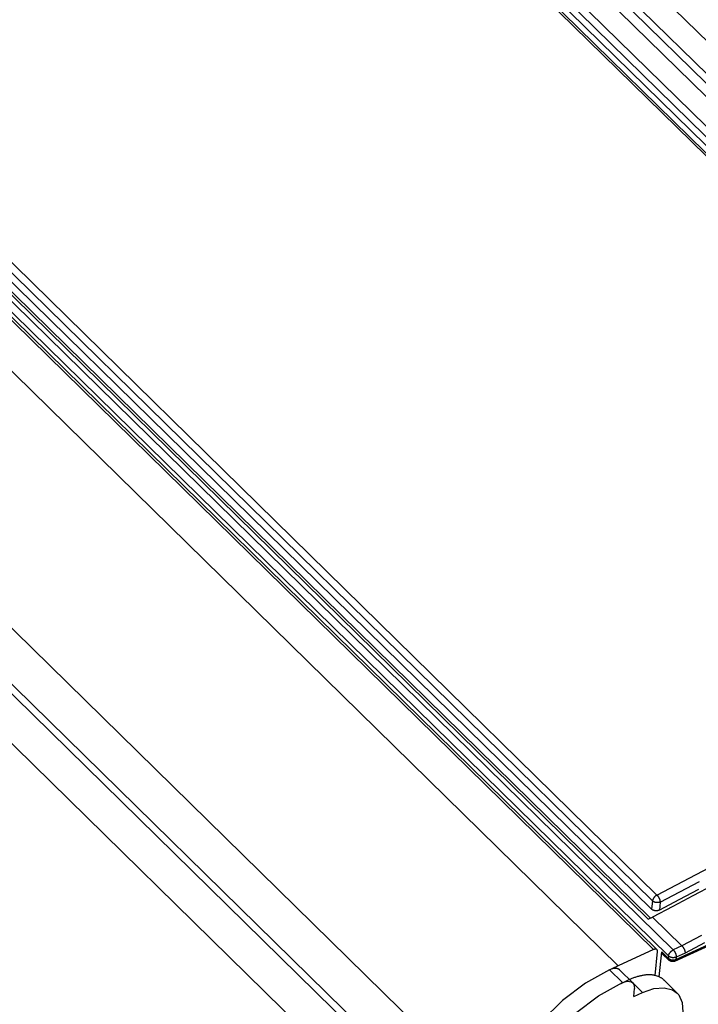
# Model space of a CAD drawing. Extents: x 0 to 594, y 0 to 420.
# Tile 94 of 136: x 502 to 514, y 129 to 147. Entities that reach past the tile are written whole.
import ezdxf

# ---------------------------------------------------------------- set-up
doc = ezdxf.new("R2010")
doc.units = 0
doc.header["$LTSCALE"] = 32.67
doc.layers.get('0').update_dxf_attribs({"linetype": 'CONTINUOUS'})

msp = doc.modelspace()

# ---------------------------------------------------------------- linework, layer by layer
at = {"color": 7, "linetype": 'CONTINUOUS'}
for p, q in [((467.689, 190.737), (524.793, 134.769)), ((468.648, 190.819), (525.384, 135.212)), ((456.322, 185.488), (513.307, 129.637)), ((453.297, 181.604), (510.264, 125.77)), ((453.376, 181.702), (510.28, 125.93)), ((510.184, 124.944), (453.216, 180.778)), ((523.311, 135.194), (482.608, 175.088)), ((482.842, 174.993), (523.629, 135.018)), ((513.189, 130.211), (472.269, 170.318)), ((513.634, 129.428), (524.743, 134.528)), ((513.147, 130.192), (513.227, 130.229)), ((513.227, 130.229), (513.762, 129.705)), ((513.244, 129.638), (512.603, 129.344)), ((513.275, 129.167), (513.317, 129.602)), ((513.349, 129.142), (513.393, 129.598)), ((513.403, 129.564), (513.523, 129.447)), ((512.632, 129.267), (512.869, 129.034)), ((512.808, 129.092), (512.648, 129.018)), ((512.823, 129.098), (512.808, 129.092)), ((512.886, 128.785), (512.9, 128.93)), ((513.437, 129.081), (513.675, 128.848)), ((512.886, 128.785), (513.046, 128.859))]:
    msp.add_line(p, q, dxfattribs=at)
at = {"color": 9, "linetype": 'CONTINUOUS'}
for p, q in [((467.898, 190.775), (524.853, 134.953)), ((468.051, 190.807), (524.969, 135.021)), ((523.884, 135.122), (467.316, 190.565)), ((523.746, 135.063), (467.229, 190.456)), ((456.259, 185.489), (513.244, 129.638)), ((455.619, 185.195), (512.603, 129.344)), ((453.466, 182.63), (510.39, 126.839)), ((523.255, 135.198), (482.552, 175.092)), ((472.603, 170.524), (513.306, 130.63)), ((513.147, 130.192), (472.206, 170.318)), ((472.522, 170.418), (513.225, 130.524)), ((472.04, 170.173), (513.516, 129.523)), ((472.128, 170.282), (513.603, 129.632)), ((513.652, 129.461), (524.761, 134.561)), ((513.225, 130.524), (513.21, 130.373)), ((513.365, 130.503), (513.35, 130.357)), ((513.762, 129.705), (513.603, 129.632)), ((513.393, 129.598), (513.512, 129.482)), ((513.516, 129.523), (513.512, 129.482)), ((513.656, 129.501), (513.652, 129.461)), ((513.818, 129.576), (513.656, 129.501)), ((512.681, 129.037), (512.443, 129.27)), ((513.046, 128.859), (512.874, 129.027))]:
    msp.add_line(p, q, dxfattribs=at)
at = {"color": 7, "linetype": 'CONTINUOUS'}
for points in [[(472.506, 170.267), (513.21, 130.373)], [(514.327, 130.808), (513.96, 130.617), (513.594, 130.424), (513.227, 130.229)], [(514.064, 130.732), (513.707, 130.546), (513.35, 130.357)], [(513.35, 130.357), (513.348, 130.356), (513.345, 130.355), (513.343, 130.353), (513.34, 130.352), (513.337, 130.351), (513.334, 130.35), (513.331, 130.349), (513.328, 130.348), (513.326, 130.348), (513.323, 130.347), (513.32, 130.346), (513.317, 130.346), (513.313, 130.345), (513.31, 130.345), (513.307, 130.344), (513.304, 130.344), (513.301, 130.344), (513.298, 130.343), (513.295, 130.343), (513.292, 130.343), (513.288, 130.343), (513.285, 130.343), (513.282, 130.343), (513.279, 130.344), (513.276, 130.344), (513.273, 130.344), (513.27, 130.345), (513.267, 130.345), (513.264, 130.346), (513.261, 130.347), (513.258, 130.347), (513.255, 130.348), (513.252, 130.349), (513.249, 130.35), (513.246, 130.351), (513.243, 130.352), (513.241, 130.353), (513.238, 130.354), (513.235, 130.355), (513.233, 130.357), (513.23, 130.358), (513.228, 130.36), (513.225, 130.361), (513.223, 130.362), (513.221, 130.364), (513.218, 130.366), (513.216, 130.367), (513.214, 130.369), (513.212, 130.371), (513.21, 130.373)], [(513.307, 129.637), (513.307, 129.637), (513.305, 129.638), (513.304, 129.639), (513.303, 129.64), (513.301, 129.641), (513.3, 129.642), (513.298, 129.643), (513.296, 129.644), (513.294, 129.644), (513.293, 129.645), (513.291, 129.646), (513.289, 129.646), (513.287, 129.646), (513.285, 129.647), (513.283, 129.647), (513.28, 129.647), (513.278, 129.647), (513.276, 129.647), (513.274, 129.646), (513.271, 129.646), (513.269, 129.646), (513.267, 129.645), (513.264, 129.645), (513.262, 129.644), (513.259, 129.644), (513.257, 129.643), (513.254, 129.642), (513.252, 129.641), (513.249, 129.64), (513.247, 129.639), (513.244, 129.638)], [(513.762, 129.705), (513.764, 129.703), (513.766, 129.701), (513.768, 129.699), (513.77, 129.697), (513.771, 129.694), (513.773, 129.692), (513.775, 129.69), (513.777, 129.688), (513.779, 129.685), (513.781, 129.683), (513.782, 129.68), (513.784, 129.678), (513.786, 129.675), (513.787, 129.672), (513.789, 129.67), (513.791, 129.667), (513.792, 129.664), (513.794, 129.661), (513.795, 129.659), (513.797, 129.656), (513.798, 129.653), (513.8, 129.65), (513.801, 129.647), (513.802, 129.644), (513.804, 129.641), (513.805, 129.638), (513.806, 129.635), (513.807, 129.632), (513.808, 129.629), (513.809, 129.627), (513.81, 129.624), (513.811, 129.621), (513.812, 129.618), (513.813, 129.615), (513.813, 129.612), (513.814, 129.609), (513.815, 129.606), (513.815, 129.604), (513.816, 129.601), (513.816, 129.598), (513.817, 129.595), (513.817, 129.593), (513.817, 129.59), (513.818, 129.588), (513.818, 129.585), (513.818, 129.583), (513.818, 129.58), (513.818, 129.578), (513.818, 129.576)], [(513.317, 129.602), (513.317, 129.605), (513.317, 129.607), (513.317, 129.609), (513.317, 129.611), (513.317, 129.613), (513.317, 129.615), (513.317, 129.617), (513.316, 129.619), (513.316, 129.621), (513.315, 129.623), (513.315, 129.625), (513.314, 129.627), (513.313, 129.628), (513.312, 129.63), (513.311, 129.632), (513.31, 129.633), (513.309, 129.634), (513.308, 129.636), (513.307, 129.637)], [(513.403, 129.564), (513.402, 129.565), (513.401, 129.566), (513.4, 129.568), (513.399, 129.569), (513.398, 129.571), (513.397, 129.572), (513.397, 129.574), (513.396, 129.576), (513.395, 129.577), (513.395, 129.579), (513.394, 129.581), (513.394, 129.583), (513.393, 129.585), (513.393, 129.587), (513.393, 129.589), (513.393, 129.592), (513.393, 129.594), (513.393, 129.596), (513.393, 129.598)], [(512.484, 129.286), (512.464, 129.279), (512.443, 129.27)], [(512.603, 129.344), (512.579, 129.333), (512.556, 129.321), (512.532, 129.31), (512.508, 129.298), (512.484, 129.286)], [(512.632, 129.267), (512.629, 129.269), (512.626, 129.272), (512.623, 129.274), (512.619, 129.277), (512.616, 129.279), (512.612, 129.281), (512.609, 129.283), (512.605, 129.285), (512.601, 129.287), (512.597, 129.289), (512.592, 129.29), (512.588, 129.291), (512.584, 129.293), (512.579, 129.294), (512.575, 129.294), (512.57, 129.295), (512.565, 129.296), (512.56, 129.296), (512.555, 129.296), (512.55, 129.296), (512.545, 129.296), (512.54, 129.296), (512.535, 129.296), (512.529, 129.295), (512.524, 129.295), (512.518, 129.294), (512.513, 129.293), (512.507, 129.292), (512.502, 129.291), (512.496, 129.289), (512.49, 129.288), (512.484, 129.286)], [(513.634, 129.428), (513.631, 129.427), (513.628, 129.425), (513.625, 129.424), (513.622, 129.423), (513.619, 129.422), (513.616, 129.422), (513.613, 129.421), (513.61, 129.42), (513.606, 129.42), (513.603, 129.419), (513.6, 129.419), (513.597, 129.419), (513.593, 129.419), (513.59, 129.419), (513.587, 129.419), (513.584, 129.419), (513.581, 129.419), (513.577, 129.42), (513.574, 129.42), (513.571, 129.421), (513.568, 129.422), (513.565, 129.423), (513.562, 129.424), (513.558, 129.425), (513.555, 129.426), (513.552, 129.427), (513.549, 129.428), (513.547, 129.43), (513.544, 129.431), (513.541, 129.433), (513.538, 129.435), (513.535, 129.437), (513.533, 129.438), (513.53, 129.44), (513.528, 129.442), (513.525, 129.445), (513.523, 129.447)], [(512.443, 129.27), (512.009, 129.029), (511.59, 128.713), (511.206, 128.339), (510.876, 127.926), (510.615, 127.492), (510.437, 127.059), (510.35, 126.647)], [(513.275, 129.167), (513.264, 129.17), (513.252, 129.172), (513.241, 129.174), (513.229, 129.175), (513.217, 129.177), (513.206, 129.178), (513.193, 129.179), (513.181, 129.179), (513.169, 129.18), (513.156, 129.18), (513.143, 129.179), (513.131, 129.179), (513.118, 129.178), (513.105, 129.177), (513.091, 129.175), (513.078, 129.174), (513.065, 129.172), (513.051, 129.17), (513.037, 129.167), (513.024, 129.164), (513.01, 129.161), (512.996, 129.158), (512.982, 129.154), (512.968, 129.151), (512.953, 129.147), (512.939, 129.142), (512.925, 129.138), (512.91, 129.133), (512.896, 129.128), (512.881, 129.122), (512.867, 129.117), (512.852, 129.111), (512.838, 129.105), (512.823, 129.098)], [(513.349, 129.142), (513.313, 129.156), (513.275, 129.167)], [(513.437, 129.081), (513.434, 129.084), (513.427, 129.091), (513.419, 129.097), (513.411, 129.104), (513.403, 129.11), (513.394, 129.116), (513.386, 129.122), (513.377, 129.127), (513.368, 129.132), (513.358, 129.137), (513.349, 129.142)], [(510.588, 126.415), (510.674, 126.826), (510.853, 127.259), (511.114, 127.693), (511.444, 128.106), (511.828, 128.48), (512.246, 128.796), (512.681, 129.037)], [(512.681, 129.037), (512.772, 129.063), (512.844, 129.051), (512.869, 129.034)], [(512.869, 129.034), (512.889, 129.005), (512.9, 128.93)], [(513.046, 128.859), (513.251, 128.929), (513.437, 128.945), (513.592, 128.906), (513.675, 128.848)], [(513.675, 128.848), (513.704, 128.815), (513.767, 128.677), (513.776, 128.502)]]:
    msp.add_lwpolyline(points, dxfattribs=at)
at = {"color": 9, "linetype": 'CONTINUOUS'}
for points in [[(513.306, 130.63), (513.663, 130.819), (514.02, 131.005), (514.377, 131.19)], [(513.365, 130.503), (513.721, 130.691), (514.078, 130.877)], [(513.306, 130.63), (513.303, 130.629), (513.301, 130.627), (513.298, 130.626), (513.296, 130.624), (513.293, 130.623), (513.291, 130.621), (513.288, 130.619), (513.286, 130.617), (513.283, 130.615), (513.281, 130.613), (513.278, 130.611), (513.276, 130.609), (513.273, 130.607), (513.271, 130.605), (513.269, 130.603), (513.267, 130.601), (513.264, 130.599), (513.262, 130.596), (513.26, 130.594), (513.258, 130.592), (513.256, 130.589), (513.254, 130.587), (513.252, 130.584), (513.25, 130.582), (513.248, 130.579), (513.247, 130.577), (513.245, 130.574), (513.243, 130.572), (513.242, 130.569), (513.24, 130.567), (513.239, 130.564), (513.237, 130.561), (513.236, 130.559), (513.235, 130.556), (513.233, 130.554), (513.232, 130.551), (513.231, 130.549), (513.23, 130.546), (513.229, 130.544), (513.229, 130.541), (513.228, 130.539), (513.227, 130.536), (513.227, 130.534), (513.226, 130.531), (513.226, 130.529), (513.225, 130.527), (513.225, 130.524)], [(513.306, 130.63), (513.308, 130.628), (513.309, 130.626), (513.311, 130.624), (513.313, 130.622), (513.315, 130.62), (513.317, 130.618), (513.319, 130.616), (513.32, 130.614), (513.322, 130.611), (513.324, 130.609), (513.326, 130.606), (513.328, 130.604), (513.329, 130.601), (513.331, 130.599), (513.333, 130.596), (513.334, 130.594), (513.336, 130.591), (513.337, 130.588), (513.339, 130.585), (513.341, 130.583), (513.342, 130.58), (513.343, 130.577), (513.345, 130.574), (513.346, 130.572), (513.348, 130.569), (513.349, 130.566), (513.35, 130.563), (513.351, 130.56), (513.352, 130.557), (513.354, 130.555), (513.355, 130.552), (513.356, 130.549), (513.357, 130.546), (513.358, 130.543), (513.358, 130.541), (513.359, 130.538), (513.36, 130.535), (513.361, 130.532), (513.361, 130.53), (513.362, 130.527), (513.362, 130.524), (513.363, 130.522), (513.363, 130.519), (513.364, 130.517), (513.364, 130.514), (513.364, 130.512), (513.364, 130.51), (513.365, 130.507), (513.365, 130.505), (513.365, 130.503)], [(513.365, 130.503), (513.362, 130.502), (513.359, 130.501), (513.357, 130.499), (513.354, 130.499), (513.351, 130.498), (513.348, 130.497), (513.345, 130.496), (513.342, 130.495), (513.339, 130.495), (513.336, 130.494), (513.333, 130.494), (513.33, 130.493), (513.327, 130.493), (513.324, 130.493), (513.321, 130.492), (513.318, 130.492), (513.315, 130.492), (513.311, 130.492), (513.308, 130.492), (513.305, 130.492), (513.302, 130.493), (513.299, 130.493), (513.295, 130.493), (513.292, 130.494), (513.289, 130.494), (513.286, 130.495), (513.283, 130.495), (513.28, 130.496), (513.277, 130.497), (513.274, 130.497), (513.271, 130.498), (513.268, 130.499), (513.265, 130.5), (513.262, 130.501), (513.259, 130.503), (513.256, 130.504), (513.253, 130.505), (513.251, 130.506), (513.248, 130.508), (513.245, 130.509), (513.243, 130.511), (513.24, 130.512), (513.238, 130.514), (513.236, 130.515), (513.233, 130.517), (513.231, 130.519), (513.229, 130.521), (513.227, 130.522), (513.225, 130.524)], [(514.116, 129.893), (513.762, 129.705)], [(514.172, 129.764), (513.818, 129.576)], [(513.512, 129.482), (513.514, 129.48), (513.516, 129.478), (513.518, 129.477), (513.52, 129.475), (513.523, 129.473), (513.525, 129.472), (513.527, 129.47), (513.53, 129.468), (513.532, 129.467), (513.535, 129.465), (513.538, 129.464), (513.54, 129.463), (513.543, 129.462), (513.546, 129.46), (513.549, 129.459), (513.552, 129.458), (513.555, 129.457), (513.558, 129.456), (513.561, 129.455), (513.564, 129.454), (513.567, 129.454), (513.57, 129.453), (513.573, 129.452), (513.576, 129.452), (513.579, 129.451), (513.582, 129.451), (513.586, 129.451), (513.589, 129.45), (513.592, 129.45), (513.595, 129.45), (513.598, 129.45), (513.602, 129.45), (513.605, 129.45), (513.608, 129.45), (513.611, 129.45), (513.614, 129.451), (513.617, 129.451), (513.62, 129.451), (513.623, 129.452), (513.626, 129.452), (513.629, 129.453), (513.632, 129.454), (513.635, 129.455), (513.638, 129.455), (513.641, 129.456), (513.644, 129.457), (513.646, 129.458), (513.649, 129.459), (513.652, 129.461)], [(513.522, 129.447), (513.521, 129.448), (513.52, 129.45), (513.519, 129.451), (513.518, 129.453), (513.517, 129.454), (513.516, 129.456), (513.515, 129.457), (513.515, 129.459), (513.514, 129.461), (513.513, 129.463), (513.513, 129.465), (513.513, 129.467), (513.512, 129.469), (513.512, 129.471), (513.512, 129.473), (513.512, 129.475), (513.512, 129.477), (513.512, 129.48), (513.512, 129.482)], [(513.516, 129.523), (513.516, 129.525), (513.517, 129.527), (513.517, 129.53), (513.518, 129.532), (513.518, 129.535), (513.519, 129.537), (513.52, 129.54), (513.521, 129.542), (513.521, 129.545), (513.522, 129.547), (513.524, 129.55), (513.525, 129.552), (513.526, 129.555), (513.527, 129.558), (513.528, 129.56), (513.53, 129.563), (513.531, 129.565), (513.533, 129.568), (513.535, 129.571), (513.536, 129.573), (513.538, 129.576), (513.54, 129.578), (513.542, 129.581), (513.544, 129.583), (513.546, 129.586), (513.548, 129.588), (513.55, 129.591), (513.552, 129.593), (513.554, 129.595), (513.556, 129.598), (513.558, 129.6), (513.561, 129.602), (513.563, 129.604), (513.565, 129.607), (513.568, 129.609), (513.57, 129.611), (513.573, 129.613), (513.575, 129.615), (513.578, 129.617), (513.58, 129.618), (513.583, 129.62), (513.585, 129.622), (513.588, 129.623), (513.59, 129.625), (513.593, 129.627), (513.596, 129.628), (513.598, 129.629), (513.601, 129.631), (513.603, 129.632)], [(513.656, 129.501), (513.653, 129.5), (513.65, 129.499), (513.648, 129.498), (513.645, 129.497), (513.642, 129.496), (513.639, 129.495), (513.636, 129.494), (513.633, 129.494), (513.63, 129.493), (513.627, 129.492), (513.624, 129.492), (513.621, 129.492), (513.618, 129.491), (513.615, 129.491), (513.612, 129.491), (513.609, 129.491), (513.606, 129.49), (513.602, 129.49), (513.599, 129.491), (513.596, 129.491), (513.593, 129.491), (513.59, 129.491), (513.586, 129.491), (513.583, 129.492), (513.58, 129.492), (513.577, 129.493), (513.574, 129.494), (513.571, 129.494), (513.568, 129.495), (513.565, 129.496), (513.562, 129.497), (513.559, 129.498), (513.556, 129.499), (513.553, 129.5), (513.55, 129.501), (513.547, 129.502), (513.544, 129.503), (513.542, 129.505), (513.539, 129.506), (513.536, 129.507), (513.534, 129.509), (513.531, 129.51), (513.529, 129.512), (513.527, 129.514), (513.524, 129.515), (513.522, 129.517), (513.52, 129.519), (513.518, 129.521), (513.516, 129.523)], [(513.603, 129.632), (513.605, 129.63), (513.607, 129.628), (513.609, 129.626), (513.611, 129.624), (513.613, 129.622), (513.615, 129.619), (513.616, 129.617), (513.618, 129.615), (513.62, 129.612), (513.622, 129.61), (513.623, 129.607), (513.625, 129.605), (513.627, 129.602), (513.628, 129.599), (513.63, 129.597), (513.632, 129.594), (513.633, 129.591), (513.635, 129.588), (513.636, 129.585), (513.637, 129.583), (513.639, 129.58), (513.64, 129.577), (513.641, 129.574), (513.643, 129.571), (513.644, 129.568), (513.645, 129.565), (513.646, 129.562), (513.647, 129.559), (513.648, 129.556), (513.649, 129.553), (513.65, 129.55), (513.651, 129.547), (513.651, 129.544), (513.652, 129.541), (513.653, 129.538), (513.653, 129.535), (513.654, 129.533), (513.654, 129.53), (513.655, 129.527), (513.655, 129.524), (513.656, 129.521), (513.656, 129.519), (513.656, 129.516), (513.656, 129.513), (513.656, 129.511), (513.656, 129.508), (513.656, 129.506), (513.656, 129.503), (513.656, 129.501)], [(513.652, 129.461), (513.651, 129.458), (513.651, 129.456), (513.651, 129.454), (513.65, 129.452), (513.65, 129.45), (513.649, 129.448), (513.649, 129.446), (513.648, 129.444), (513.647, 129.442), (513.646, 129.441), (513.646, 129.439), (513.645, 129.438), (513.644, 129.436), (513.643, 129.435), (513.642, 129.434), (513.641, 129.432), (513.639, 129.431), (513.638, 129.43), (513.637, 129.43), (513.636, 129.429), (513.634, 129.428), (513.634, 129.428)]]:
    msp.add_lwpolyline(points, dxfattribs=at)

doc.saveas('drawing.dxf')
